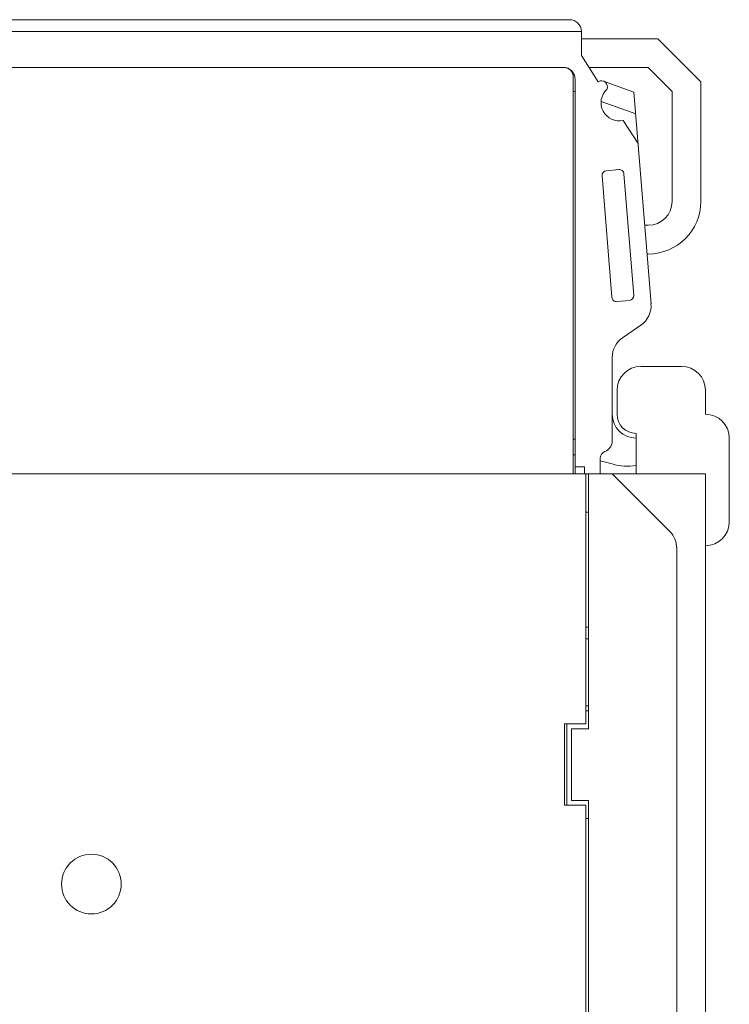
# Model space of a CAD drawing. Header units: millimetres. Extents: x 0 to 427, y 0 to 299.
# Tile 17 of 54: x 182 to 212, y 142 to 183. Entities that reach past the tile are written whole.
import ezdxf

# ---------------------------------------------------------------- set-up
doc = ezdxf.new("R2010")
doc.units = ezdxf.units.MM
doc.header["$LTSCALE"] = 23.1
doc.header["$MEASUREMENT"] = 0
doc.layers.get('0').update_dxf_attribs({"lineweight": 18})
doc.layers.add('1_27', color=7, linetype='Continuous')
doc.layers.add('1_6', color=7, linetype='Continuous')

msp = doc.modelspace()

# ---------------------------------------------------------------- linework, layer by layer
at = {"color": 0, "linetype": 'Continuous', "lineweight": 0}
for p, q in [((209.165, 168.205), (208.065, 168.205)), ((209.765, 168.205), (208.665, 168.205)), ((210.765, 166.205), (210.765, 167.205)), ((207.865, 165.405), (207.865, 163.705)), ((211.765, 161.705), (211.765, 165.205)), ((136.543, 163.705), (205.765, 163.705)), ((205.765, 153.254), (205.765, 163.705)), ((205.865, 163.705), (210.765, 163.705)), ((205.865, 163.705), (205.865, 153.054)), ((206.865, 163.705), (209.272, 161.297)), ((210.765, 163.705), (210.765, 111.704)), ((205.765, 162.105), (205.865, 162.105)), ((209.565, 160.59), (209.565, 114.819)), ((205.865, 157.304), (205.765, 157.304)), ((205.765, 156.805), (205.865, 156.805)), ((205.865, 154.005), (205.765, 154.005)), ((205.865, 153.805), (205.765, 153.805)), ((205.765, 153.254), (204.865, 153.254)), ((204.865, 153.254), (204.865, 149.854)), ((204.965, 149.854), (204.965, 153.254)), ((205.865, 153.054), (205.165, 153.054)), ((205.165, 153.054), (205.165, 150.054)), ((205.165, 150.054), (205.865, 150.054)), ((205.865, 150.054), (205.865, 128.204)), ((205.765, 149.854), (204.865, 149.854)), ((205.765, 128.404), (205.765, 149.854)), ((205.765, 149.304), (205.865, 149.304))]:
    msp.add_line(p, q, dxfattribs=at)
for p, q in [((208.665, 168.205), (208.065, 168.205)), ((207.065, 167.205), (207.065, 166.205))]:
    msp.add_line(p, q)
msp.add_circle((185.065, 146.554), 1.25, dxfattribs=at)
for centre, radius, start, end in [((208.065, 167.205), 1, 90, 180), ((209.765, 167.205), 1, 0, 90), ((207.865, 166.205), 0.8, 180, 270), ((210.765, 165.205), 1, 0, 90), ((210.765, 161.705), 1, 270, 0), ((208.565, 160.59), 1, 0, 45)]:
    msp.add_arc(centre, radius, start, end, dxfattribs=at)
at = {"layer": '1_27', "color": 0, "linetype": 'Continuous', "lineweight": 0}
for p, q in [((204.836, 180.705), (139.295, 180.705)), ((205.236, 163.705), (205.236, 180.305))]:
    msp.add_line(p, q, dxfattribs=at)
msp.add_arc((204.836, 180.305), 0.4, 0.0001, 89.9476, dxfattribs=at)
at = {"layer": '1_6', "color": 0, "linetype": 'Continuous', "lineweight": 0}
for p, q in [((140.045, 182.705), (205.072, 182.705)), ((205.572, 182.205), (140.126, 182.205)), ((205.572, 181.205), (205.572, 182.205)), ((205.572, 181.905), (208.772, 181.905)), ((208.772, 181.905), (210.572, 180.105)), ((205.572, 181.205), (206.278, 180.111)), ((139.245, 180.705), (204.849, 180.705)), ((205.895, 180.705), (208.372, 180.705)), ((209.372, 179.705), (208.372, 180.705)), ((205.31, 180.206), (205.298, 180.321)), ((205.31, 180.205), (205.31, 163.705)), ((207.774, 179.68), (206.497, 180.136)), ((210.572, 175.105), (210.572, 180.105)), ((205.236, 179.705), (205.31, 179.705)), ((207.774, 179.68), (208.487, 170.828)), ((209.372, 179.705), (209.372, 175.105)), ((206.398, 179.283), (207.847, 178.765)), ((207.322, 178.49), (207.948, 177.521)), ((207.138, 176.439), (206.619, 176.39)), ((207.765, 171.176), (207.356, 176.256)), ((206.438, 176.174), (206.848, 171.095)), ((208.223, 174.105), (208.372, 174.105)), ((208.372, 172.905), (208.319, 172.905)), ((207.066, 170.912), (207.585, 170.961)), ((208.055, 169.923), (207.299, 169.404)), ((206.865, 165.105), (206.865, 168.58)), ((205.236, 165.155), (205.31, 165.155)), ((205.31, 164.505), (205.236, 164.505)), ((206.365, 163.705), (206.365, 164.363)), ((205.71, 164.005), (205.31, 164.005)), ((205.71, 163.705), (205.71, 164.005)), ((206.865, 164.124), (206.365, 164.258)), ((205.765, 163.705), (205.865, 163.705))]:
    msp.add_line(p, q, dxfattribs=at)
for centre, radius, start, end in [((205.072, 182.205), 0.5, 0, 90), ((206.413, 179.901), 0.25, 333.8572, 122.8129), ((207.159, 179.235), 0.762, 133.1898, 282.37), ((206.638, 176.19), 0.2, 95.4274, 184.6059), ((207.157, 176.24), 0.2, 4.6059, 95.4274), ((208.372, 175.105), 2.2, 270, 0), ((208.372, 175.105), 1, 270, 0), ((207.047, 171.111), 0.2, 184.6059, 275.4274), ((207.566, 171.16), 0.2, 275.4274, 4.6059), ((207.49, 170.748), 1, 304.4354, 4.6059), ((207.865, 168.58), 1, 124.4354, 180), ((207.865, 166.205), 1, 180, 270), ((206.365, 165.105), 0.5, 292.0243, 360), ((206.665, 164.363), 0.3, 112.0243, 180), ((207.471, 166.03), 2, 252.3457, 281.3735)]:
    msp.add_arc(centre, radius, start, end, dxfattribs=at)
msp.add_open_spline([(205, 180.677), (204.953, 180.695), (204.901, 180.704), (204.849, 180.704)], degree=3, dxfattribs=at)
for points, knots in [([(205.243, 180.464), (205.229, 180.489), (205.178, 180.566), (205.088, 180.641), (205.01, 180.673), (205, 180.677)], [0, 0, 0, 0, 0.298214, 0.909243, 1, 1, 1, 1]), ([(205.298, 180.321), (205.293, 180.342), (205.28, 180.387), (205.258, 180.437), (205.243, 180.464)], [0, 0, 0, 0, 0.474399, 1, 1, 1, 1])]:
    msp.add_open_spline(points, degree=3, knots=knots, dxfattribs=at)

doc.saveas('drawing.dxf')
